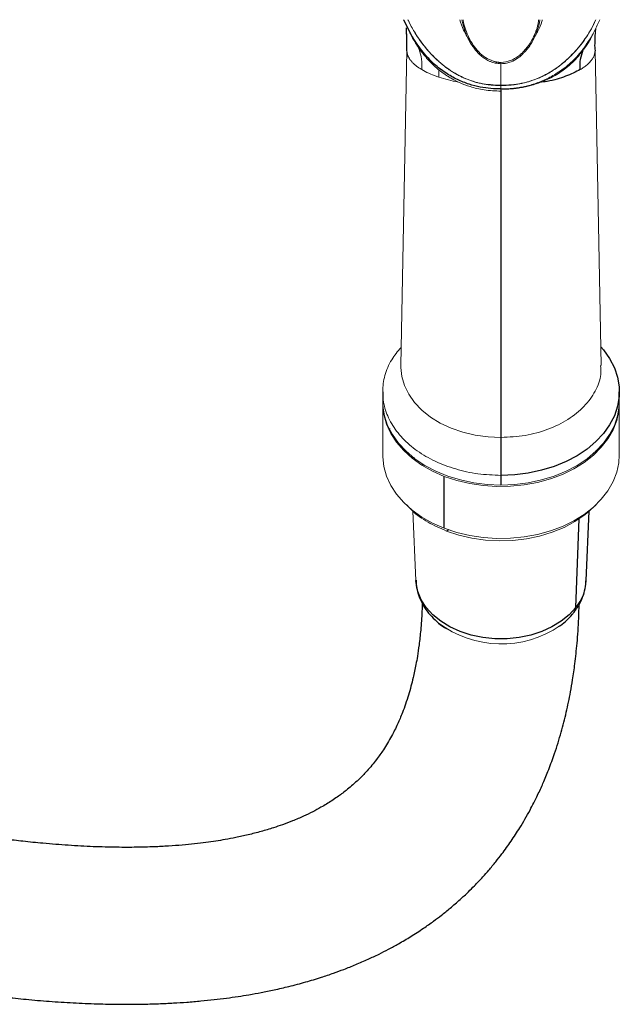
# Paper-space layout '_Top' of a CAD drawing. Header units: millimetres. Extents: x -1506 to 1507, y -605 to 634.
# Tile 2 of 13: x -1056 to -924, y -605 to -388. Entities that reach past the tile are written whole.
import ezdxf

# ---------------------------------------------------------------- set-up
doc = ezdxf.new("R2010")
doc.units = ezdxf.units.MM

psp = doc.layouts.new('_Top')

# ---------------------------------------------------------------- linework, layer by layer
at = {"color": 144, "linetype": 'Continuous', "lineweight": 18}
for p, q in [((-969.42, -392.34), (-971.43, -388.3)), ((-969.45, -392.08), (-971.33, -388.3)), ((-970.77, -390.25), (-970.68, -392.52)), ((-929.55, -391), (-930.35, -392.61)), ((-929.21, -391.09), (-929.13, -390.15)), ((-970.67, -395.01), (-972.04, -464.35)), ((-927.96, -464.35), (-929.33, -395.01)), ((-963.63, -397.37), (-963.63, -397.49)), ((-951.72, -397.42), (-951.72, -397.42)), ((-950, -397.98), (-950, -397.69)), ((-963.66, -399.31), (-963.69, -400.9)), ((-955.19, -402.04), (-955.19, -402.07)), ((-976, -472.58), (-976, -484)), ((-924, -484), (-924, -472.58)), ((-974.52, -478.45), (-974.44, -478.17)), ((-925.37, -478.11), (-925.28, -478.29)), ((-973.8, -479.83), (-973.72, -479.71)), ((-926.25, -479.7), (-926.16, -479.91)), ((-970.81, -483.5), (-970.75, -483.29)), ((-970.45, -483.93), (-970.39, -483.63)), ((-969.66, -484.61), (-969.61, -484.3)), ((-969.2, -484.8), (-969.11, -484.51)), ((-930.77, -484.6), (-930.68, -484.88)), ((-930.39, -484.3), (-930.34, -484.61)), ((-929.26, -483.11), (-929.18, -483.4)), ((-969.38, -496.38), (-968.7, -511.62))]:
    psp.add_line(p, q, dxfattribs=at)
at = {"color": 7, "linetype": 'Continuous', "lineweight": 25}
for p, q in [((-929.33, -395.01), (-929.33, -395.12)), ((-950, -403.77), (-950, -490.61)), ((-976, -470.1), (-976, -472.22)), ((-924, -472.22), (-924, -470.1)), ((-967.13, -486.41), (-967.14, -486.05)), ((-962.47, -500.13), (-962.47, -488.71)), ((-931.3, -511.62), (-930.62, -496.39)), ((-933.58, -517.55), (-932.81, -498.06)), ((-961.46, -500.5), (-961.99, -500.73))]:
    psp.add_line(p, q, dxfattribs=at)
at = {"color": 144, "linetype": 'Continuous', "lineweight": 18, "flags": 128}
for points in [[(-967.42, -399.27), (-967.42, -399.27), (-967.42, -399.27)], [(-950, -480.16), (-952.85, -480.02), (-955.66, -479.63), (-958.37, -478.99), (-960.94, -478.1), (-963.33, -476.98), (-965.49, -475.66), (-967.39, -474.15), (-969, -472.48), (-970.28, -470.67), (-971.23, -468.76), (-971.82, -466.78), (-972.04, -464.77), (-972.04, -464.35)], [(-950, -490.61), (-953.02, -490.49), (-956, -490.11), (-958.89, -489.5), (-961.67, -488.65), (-964.29, -487.59), (-966.71, -486.31), (-968.91, -484.84), (-970.86, -483.2), (-972.52, -481.42), (-973.87, -479.51), (-974.91, -477.5), (-975.61, -475.42), (-975.96, -473.29), (-976, -472.22)], [(-962.47, -488.71), (-965.03, -487.58), (-967.39, -486.25), (-969.52, -484.73), (-971.38, -483.04), (-972.95, -481.22), (-974.22, -479.27), (-975.15, -477.24), (-975.75, -475.14), (-975.99, -473.01), (-976, -472.4)], [(-924, -472.4), (-924.11, -474.28), (-924.57, -476.4), (-925.36, -478.46), (-926.5, -480.44), (-927.95, -482.32), (-929.69, -484.06), (-931.72, -485.65), (-933.99, -487.06), (-936.47, -488.28), (-939.14, -489.28), (-941.96, -490.06), (-944.88, -490.6), (-947.88, -490.9), (-950.9, -490.95), (-953.91, -490.75), (-956.87, -490.31), (-959.73, -489.63), (-962.47, -488.71)], [(-924, -472.22), (-924.04, -473.29), (-924.39, -475.42), (-925.09, -477.5), (-926.13, -479.51), (-927.48, -481.42), (-929.14, -483.2), (-931.09, -484.84), (-933.29, -486.31), (-935.71, -487.59), (-938.33, -488.65), (-941.11, -489.5), (-944, -490.11), (-946.98, -490.49), (-950, -490.61)], [(-974.79, -478.13), (-974.76, -478), (-974.74, -477.88)], [(-962.47, -500.13), (-965.03, -499), (-967.39, -497.66), (-969.52, -496.14), (-971.38, -494.46), (-972.95, -492.63), (-974.22, -490.69), (-975.15, -488.66), (-975.75, -486.56), (-975.99, -484.43), (-976, -484)], [(-924, -484), (-924.11, -485.7), (-924.57, -487.81), (-925.36, -489.87), (-926.5, -491.86), (-927.95, -493.73), (-929.69, -495.48), (-931.72, -497.07), (-933.99, -498.48), (-936.47, -499.7), (-939.14, -500.7), (-941.96, -501.48), (-944.88, -502.02), (-947.88, -502.32), (-950.9, -502.37), (-953.91, -502.17), (-956.87, -501.73), (-959.73, -501.04), (-962.47, -500.13)], [(-929.61, -483.63), (-929.6, -483.7), (-929.55, -483.93)], [(-929.19, -495.02), (-929.67, -495.5), (-931.57, -497.16), (-933.74, -498.65), (-936.14, -499.93), (-938.75, -501.01), (-941.53, -501.85), (-944.42, -502.45), (-947.4, -502.8), (-950.42, -502.9), (-953.43, -502.73), (-956.39, -502.31), (-959.25, -501.64), (-961.99, -500.73)]]:
    psp.add_lwpolyline(points, dxfattribs=at)
at = {"color": 7, "linetype": 'Continuous', "lineweight": 25, "flags": 128}
for points in [[(-932.58, -399.27), (-932.58, -399.27), (-932.58, -399.27)], [(-928.04, -460.26), (-927.48, -460.91), (-926.13, -462.82), (-925.09, -464.83), (-924.39, -466.91), (-924.04, -469.03), (-924.04, -471.17), (-924.39, -473.3), (-925.09, -475.38), (-926.13, -477.39), (-927.48, -479.3), (-929.14, -481.08), (-931.09, -482.72), (-933.29, -484.19), (-935.71, -485.46), (-938.33, -486.53), (-941.11, -487.38), (-944, -487.99), (-946.98, -488.36), (-950, -488.49)], [(-933.58, -517.55), (-935.02, -519.14), (-936.77, -520.56), (-938.79, -521.8), (-941.04, -522.82), (-943.47, -523.6), (-946.03, -524.13), (-948.67, -524.4), (-951.34, -524.4), (-953.98, -524.13), (-956.54, -523.6), (-958.97, -522.81), (-961.21, -521.79), (-963.23, -520.56), (-964.98, -519.13), (-966.42, -517.54), (-967.53, -515.83), (-968.28, -514.01), (-968.66, -512.15), (-968.7, -511.62)]]:
    psp.add_lwpolyline(points, dxfattribs=at)
at = {"color": 144, "linetype": 'Continuous', "lineweight": 18}
for centre, radius, start, end in [((-941.63, -511.05), 10.35, 321.084, 356.8146), ((-949.96, -502.68), 22.88, 232.7719, 304.5574)]:
    psp.add_arc(centre, radius, start, end, dxfattribs=at)
at = {"color": 7, "linetype": 'Continuous', "lineweight": 25}
psp.add_arc((-935.31, -517.52), 1.72, 323.1827, 358.9467, dxfattribs=at)
for points, knots in [([(-1315.25, -347.14), (-1315.62, -348.87), (-1316.35, -352.26), (-1317.47, -356.64), (-1318.41, -359.97), (-1319.17, -362.45), (-1319.75, -364.24), (-1320.31, -365.9), (-1320.89, -367.55), (-1321.48, -369.16), (-1322.1, -370.78), (-1322.72, -372.34), (-1323.35, -373.87), (-1323.98, -375.31), (-1324.69, -376.91), (-1325.48, -378.61), (-1326.38, -380.44), (-1327.29, -382.23), (-1328.25, -384.01), (-1329.23, -385.75), (-1330.25, -387.48), (-1331.27, -389.13), (-1332.29, -390.72), (-1333.27, -392.18), (-1334.25, -393.58), (-1335.24, -394.95), (-1336.29, -396.34), (-1337.42, -397.78), (-1338.64, -399.25), (-1339.92, -400.75), (-1341.24, -402.21), (-1342.46, -403.51), (-1343.56, -404.63), (-1344.55, -405.61), (-1345.53, -406.55), (-1346.55, -407.5), (-1347.64, -408.48), (-1348.82, -409.5), (-1350.06, -410.53), (-1351.31, -411.53), (-1352.58, -412.51), (-1353.84, -413.45), (-1355.06, -414.32), (-1356.19, -415.1), (-1357.21, -415.78), (-1358.15, -416.39), (-1359.29, -417.12), (-1360.63, -417.93), (-1362.14, -418.81), (-1363.61, -419.63), (-1364.84, -420.29), (-1365.86, -420.82), (-1366.68, -421.23), (-1367.5, -421.64), (-1368.36, -422.06), (-1369.27, -422.48), (-1370.2, -422.91), (-1371.14, -423.33), (-1372.09, -423.74), (-1373.09, -424.16), (-1374.14, -424.59), (-1375.24, -425.02), (-1376.34, -425.44), (-1377.44, -425.85), (-1378.49, -426.23), (-1379.48, -426.57), (-1380.37, -426.87), (-1381.16, -427.13), (-1382.13, -427.44), (-1383.3, -427.81), (-1384.7, -428.22), (-1386.1, -428.62), (-1387.5, -429), (-1388.89, -429.36), (-1390.29, -429.71), (-1391.62, -430.03), (-1392.92, -430.32), (-1394.23, -430.61), (-1395.63, -430.9), (-1397.13, -431.19), (-1398.7, -431.49), (-1400.34, -431.78), (-1402.04, -432.07), (-1403.77, -432.34), (-1405.53, -432.6), (-1407.31, -432.85), (-1408.86, -433.06), (-1410.19, -433.23), (-1411.27, -433.37), (-1412.31, -433.5), (-1413.29, -433.63), (-1414.28, -433.75), (-1415.28, -433.88), (-1416.29, -434.02), (-1417.21, -434.14), (-1418.07, -434.27), (-1418.86, -434.4), (-1419.6, -434.52), (-1420.19, -434.63), (-1420.66, -434.72), (-1421.01, -434.79), (-1421.47, -434.89), (-1422.08, -435.03), (-1422.83, -435.22), (-1423.69, -435.46), (-1424.65, -435.77), (-1425.68, -436.15), (-1426.78, -436.61), (-1427.9, -437.16), (-1428.81, -437.67), (-1429.73, -438.27), (-1430.33, -438.7), (-1430.98, -439.2), (-1431.64, -439.76), (-1432.32, -440.4), (-1433, -441.1), (-1433.64, -441.84), (-1434.15, -442.5), (-1434.52, -443.03), (-1434.84, -443.51), (-1435.08, -443.89), (-1435.29, -444.25), (-1435.7, -444.99), (-1436.17, -445.96), (-1436.63, -447.13), (-1436.94, -448.09), (-1437.16, -448.9), (-1437.38, -449.87), (-1437.58, -451.11), (-1437.66, -452.27), (-1437.68, -453.17), (-1437.67, -453.83), (-1437.63, -454.59), (-1437.54, -455.49), (-1437.39, -456.47), (-1437.17, -457.45), (-1436.91, -458.41), (-1436.56, -459.45), (-1436.08, -460.61), (-1435.57, -461.66), (-1435.01, -462.64), (-1434.4, -463.56), (-1433.73, -464.47), (-1433.01, -465.32), (-1432.23, -466.15), (-1431.45, -466.9), (-1430.56, -467.68), (-1429.59, -468.44), (-1428.6, -469.14), (-1427.78, -469.67), (-1426.98, -470.16), (-1426.3, -470.55), (-1425.38, -471.06), (-1424.37, -471.59), (-1423.23, -472.17), (-1421.95, -472.8), (-1420.49, -473.48), (-1418.69, -474.3), (-1416.47, -475.28), (-1413.79, -476.45), (-1410.87, -477.69), (-1408.06, -478.86), (-1405.47, -479.94), (-1403.11, -480.92), (-1400.47, -482.02), (-1397.4, -483.28), (-1393.84, -484.75), (-1389.71, -486.46), (-1385.14, -488.35), (-1380.14, -490.42), (-1374.75, -492.66), (-1368.67, -495.2), (-1362.57, -497.76), (-1356.72, -500.23), (-1351.46, -502.46), (-1346.04, -504.77), (-1340.52, -507.13), (-1334.92, -509.53), (-1329.22, -511.99), (-1323.45, -514.48), (-1317.66, -517), (-1310.92, -519.92), (-1303.23, -523.25), (-1294.66, -526.96), (-1286.2, -530.59), (-1277.72, -534.21), (-1269.03, -537.89), (-1260.82, -541.33), (-1253.1, -544.53), (-1245.91, -547.47), (-1238.62, -550.43), (-1231.63, -553.23), (-1225.35, -555.72), (-1220.37, -557.66), (-1216.58, -559.13), (-1213.6, -560.28), (-1210.66, -561.4), (-1207.4, -562.64), (-1203.71, -564.02), (-1198.89, -565.82), (-1192.87, -568.04), (-1185.76, -570.6), (-1178.33, -573.22), (-1170.74, -575.84), (-1163, -578.43), (-1156.39, -580.58), (-1151.16, -582.24), (-1147.55, -583.36), (-1144.6, -584.26), (-1142.19, -584.99), (-1140.01, -585.65), (-1137.76, -586.31), (-1135.28, -587.04), (-1131.9, -588.01), (-1127.52, -589.25), (-1122.09, -590.73), (-1116.22, -592.27), (-1110, -593.84), (-1103.95, -595.28), (-1098.14, -596.6), (-1092.82, -597.74), (-1087.9, -598.73), (-1083.72, -599.52), (-1080.37, -600.12), (-1077.53, -600.61), (-1074.89, -601.05), (-1072.15, -601.48), (-1069.26, -601.91), (-1066.07, -602.35), (-1062.44, -602.82), (-1058.26, -603.31), (-1053.59, -603.78), (-1048.56, -604.2), (-1043.34, -604.52), (-1038.24, -604.72), (-1033.48, -604.8), (-1029.21, -604.78), (-1025.41, -604.68), (-1022.08, -604.52), (-1018.97, -604.32), (-1016.01, -604.07), (-1013.1, -603.78), (-1010.38, -603.44), (-1007.82, -603.08), (-1005.29, -602.67), (-1002.64, -602.19), (-999.72, -601.6), (-996.44, -600.84), (-992.97, -599.92), (-989.71, -598.94), (-986.92, -597.99), (-984.39, -597.07), (-981.86, -596.06), (-979.29, -594.94), (-976.89, -593.8), (-974.66, -592.67), (-972.32, -591.39), (-969.76, -589.87), (-967.21, -588.21), (-964.96, -586.63), (-962.99, -585.14), (-961.05, -583.57), (-959.07, -581.85), (-957.31, -580.21), (-956, -578.9), (-954.94, -577.8), (-953.88, -576.66), (-952.58, -575.2), (-951.19, -573.52), (-949.55, -571.42), (-947.76, -568.93), (-945.68, -565.74), (-943.74, -562.39), (-942.06, -559.08), (-940.7, -556.1), (-939.44, -553.06), (-938.08, -549.34), (-936.78, -545.13), (-935.62, -540.62), (-934.82, -536.74), (-934.21, -533.18), (-933.7, -529.65), (-933.23, -525.15), (-932.9, -520.81), (-932.85, -517.85), (-932.83, -516.82)], [0, 0, 0, 0, 0.005755, 0.011239, 0.016358, 0.019211, 0.02187, 0.024326, 0.026847, 0.029735, 0.032272, 0.035049, 0.037845, 0.040518, 0.043062, 0.046982, 0.05068, 0.054556, 0.05863, 0.062865, 0.066948, 0.071469, 0.075659, 0.079668, 0.083683, 0.087794, 0.092137, 0.096809, 0.10182, 0.107179, 0.112681, 0.118097, 0.12228, 0.126403, 0.130463, 0.134659, 0.139225, 0.144078, 0.149303, 0.154563, 0.159548, 0.165115, 0.170269, 0.175001, 0.179301, 0.183232, 0.187017, 0.193878, 0.200246, 0.206264, 0.212492, 0.215859, 0.219299, 0.222813, 0.226406, 0.230256, 0.234441, 0.238297, 0.242403, 0.24676, 0.25137, 0.256235, 0.261295, 0.2661, 0.270979, 0.275427, 0.279443, 0.283022, 0.286179, 0.292477, 0.298817, 0.305198, 0.311618, 0.318076, 0.32457, 0.331187, 0.336882, 0.343091, 0.349812, 0.357045, 0.364786, 0.373032, 0.381778, 0.390827, 0.400343, 0.410316, 0.420735, 0.427506, 0.434381, 0.441029, 0.447404, 0.453507, 0.460898, 0.467854, 0.474377, 0.480473, 0.486145, 0.491399, 0.49624, 0.498719, 0.50108, 0.503625, 0.506536, 0.509811, 0.513446, 0.517197, 0.521259, 0.525626, 0.530292, 0.535145, 0.536847, 0.538533, 0.540206, 0.541866, 0.543511, 0.545142, 0.54676, 0.548192, 0.548969, 0.549462, 0.549903, 0.550327, 0.550733, 0.552507, 0.553875, 0.554847, 0.555537, 0.556265, 0.557894, 0.55975, 0.560556, 0.561398, 0.562378, 0.563755, 0.565542, 0.566866, 0.568349, 0.569989, 0.571793, 0.573625, 0.575851, 0.578465, 0.581463, 0.584818, 0.588116, 0.5912, 0.594073, 0.598171, 0.601771, 0.604885, 0.607524, 0.611987, 0.616759, 0.621867, 0.627288, 0.633001, 0.638981, 0.645066, 0.653165, 0.660941, 0.668392, 0.675516, 0.679968, 0.684317, 0.688929, 0.693862, 0.699064, 0.704473, 0.710029, 0.714959, 0.719909, 0.724841, 0.729723, 0.732943, 0.736054, 0.738988, 0.74177, 0.744429, 0.74699, 0.749477, 0.75191, 0.754304, 0.757844, 0.761341, 0.764805, 0.76827, 0.771925, 0.775809, 0.778868, 0.782067, 0.785411, 0.788772, 0.791734, 0.794233, 0.795855, 0.797175, 0.798538, 0.800118, 0.801922, 0.803956, 0.807265, 0.810947, 0.814775, 0.818742, 0.822849, 0.827092, 0.829418, 0.8314, 0.833032, 0.834308, 0.835417, 0.836665, 0.838058, 0.839596, 0.842364, 0.845502, 0.848901, 0.852536, 0.856407, 0.859615, 0.86296, 0.866035, 0.868605, 0.870667, 0.872243, 0.873882, 0.875595, 0.877383, 0.879341, 0.881637, 0.884312, 0.887365, 0.890712, 0.894183, 0.897644, 0.900839, 0.903732, 0.906326, 0.908621, 0.910624, 0.912783, 0.914826, 0.916753, 0.918565, 0.920276, 0.922178, 0.924256, 0.926644, 0.929355, 0.931916, 0.933941, 0.935636, 0.937647, 0.939766, 0.941656, 0.943316, 0.945077, 0.947264, 0.949616, 0.951513, 0.952989, 0.954724, 0.9567, 0.958429, 0.959682, 0.960457, 0.961495, 0.962831, 0.9644, 0.965854, 0.968102, 0.970356, 0.973234, 0.975552, 0.9773, 0.979291, 0.981582, 0.984454, 0.987072, 0.989653, 0.991155, 0.993121, 0.995549, 0.998441, 1, 1, 1, 1]), ([(-970.67, -395.12), (-970.66, -394.2), (-970.64, -392.53), (-970.75, -390.87), (-970.8, -390.12)], [0, 0, 0, 0, 0.55333, 1, 1, 1, 1]), ([(-929.33, -394.87), (-929.34, -394.27), (-929.35, -393.08), (-929.29, -391.92), (-929.26, -391.35)], [0, 0, 0, 0, 0.510413, 1, 1, 1, 1]), ([(-950, -403.52), (-950.73, -403.52), (-951.46, -403.5), (-952.97, -403.37), (-953.75, -403.27), (-955.35, -402.96), (-956.18, -402.75), (-957.86, -402.2), (-958.72, -401.86), (-960.44, -401.04), (-961.3, -400.57), (-962.57, -399.73), (-962.99, -399.44), (-963.82, -398.79), (-964.24, -398.45), (-965.48, -397.32), (-966.31, -396.46), (-967.92, -394.46), (-968.7, -393.34), (-969.45, -392.08)], [0, 0, 0, 0, 0.125, 0.125, 0.25, 0.25, 0.375, 0.375, 0.5, 0.5, 0.625, 0.625, 0.6875, 0.6875, 0.75, 0.75, 0.875, 0.875, 1, 1, 1, 1]), ([(-931.3, -393.86), (-931.24, -393.75), (-930.99, -393.31), (-930.62, -392.91), (-930.35, -392.61)], [0, 0, 0, 0, 0.251799, 1, 1, 1, 1]), ([(-932.58, -399.27), (-932.61, -398.51), (-932.66, -397.05), (-932.16, -395.63), (-931.93, -394.95)], [0, 0, 0, 0, 0.521059, 1, 1, 1, 1]), ([(-932.58, -399.27), (-933.59, -399.78), (-935.59, -400.77), (-938.77, -401.73), (-940.93, -402.04), (-941.48, -402.12)], [0, 0, 0, 0, 0.433247, 0.856229, 1, 1, 1, 1]), ([(-967.33, -516.53), (-967.34, -517.14), (-967.37, -519.22), (-967.61, -522.29), (-967.97, -525.58), (-968.33, -528.09), (-968.67, -529.99), (-968.98, -531.55), (-969.34, -533.16), (-969.78, -534.92), (-970.33, -536.86), (-970.96, -538.79), (-971.76, -540.95), (-972.77, -543.34), (-974.12, -546.05), (-975.71, -548.7), (-977.47, -551.17), (-978.95, -552.95), (-980.1, -554.19), (-980.83, -554.93), (-981.72, -555.79), (-982.82, -556.78), (-983.96, -557.72), (-985, -558.51), (-986.04, -559.26), (-987.53, -560.28), (-989.34, -561.37), (-991.38, -562.48), (-993.47, -563.49), (-995.7, -564.45), (-997.92, -565.29), (-1000.2, -566.06), (-1002.73, -566.82), (-1005.48, -567.53), (-1008.14, -568.11), (-1010.5, -568.56), (-1012.68, -568.92), (-1014.91, -569.24), (-1017.37, -569.53), (-1020.11, -569.8), (-1023.08, -570.02), (-1026.4, -570.19), (-1030.2, -570.29), (-1034.65, -570.29), (-1039.65, -570.16), (-1045.03, -569.86), (-1050.22, -569.45), (-1054.85, -568.98), (-1058.72, -568.52), (-1062.05, -568.08), (-1064.97, -567.67), (-1067.63, -567.27), (-1070.17, -566.86), (-1072.58, -566.46), (-1075.06, -566.03), (-1077.84, -565.52), (-1081.19, -564.88), (-1085.09, -564.1), (-1089.33, -563.21), (-1094.49, -562.06), (-1100.33, -560.69), (-1106.76, -559.09), (-1112.82, -557.5), (-1118.4, -555.98), (-1123.38, -554.57), (-1127.3, -553.43), (-1130.28, -552.55), (-1132.74, -551.81), (-1135.56, -550.95), (-1138.79, -549.96), (-1142.4, -548.82), (-1146.16, -547.62), (-1150.13, -546.34), (-1154.78, -544.8), (-1160.06, -543.03), (-1165.95, -541), (-1171.74, -538.97), (-1177.42, -536.94), (-1182.82, -534.98), (-1187.69, -533.18), (-1191.9, -531.61), (-1195.44, -530.27), (-1198.44, -529.13), (-1201.17, -528.09), (-1204.14, -526.95), (-1207.83, -525.52), (-1212.39, -523.74), (-1217.76, -521.62), (-1223.92, -519.16), (-1230.73, -516.41), (-1239.11, -512.99), (-1248.79, -508.98), (-1259.62, -504.43), (-1270.3, -499.89), (-1279.66, -495.87), (-1287.7, -492.4), (-1294.43, -489.49), (-1301.03, -486.62), (-1307.49, -483.82), (-1313.8, -481.09), (-1319.91, -478.45), (-1325.8, -475.91), (-1331.38, -473.53), (-1337.54, -470.9), (-1344.09, -468.12), (-1351.13, -465.15), (-1357.75, -462.38), (-1363.03, -460.17), (-1365.76, -459.04), (-1366.7, -458.65)], [0, 0, 0, 0, 0.003982, 0.013567, 0.021523, 0.027867, 0.03261, 0.036654, 0.040719, 0.046349, 0.052298, 0.058723, 0.065204, 0.07442, 0.084956, 0.09807, 0.108733, 0.121853, 0.126295, 0.12987, 0.135041, 0.14177, 0.148094, 0.153481, 0.158428, 0.164414, 0.175768, 0.1842, 0.192957, 0.203203, 0.212134, 0.220016, 0.230174, 0.240562, 0.250013, 0.257982, 0.264769, 0.271831, 0.279791, 0.288331, 0.297506, 0.307039, 0.31817, 0.330919, 0.345303, 0.360365, 0.375102, 0.386543, 0.396482, 0.40491, 0.41194, 0.418491, 0.424753, 0.430725, 0.436192, 0.442846, 0.450839, 0.460167, 0.470466, 0.480493, 0.495925, 0.510352, 0.523775, 0.536091, 0.546841, 0.555992, 0.561166, 0.565763, 0.571468, 0.578846, 0.585797, 0.593721, 0.60186, 0.609859, 0.62171, 0.633237, 0.644439, 0.655316, 0.665733, 0.674967, 0.682525, 0.688999, 0.694419, 0.69884, 0.703718, 0.710339, 0.718326, 0.727614, 0.738118, 0.749743, 0.761868, 0.779552, 0.796613, 0.813057, 0.828926, 0.839231, 0.849357, 0.859358, 0.869297, 0.879256, 0.889327, 0.899466, 0.90964, 0.919911, 0.935585, 0.951653, 0.970515, 0.989871, 1, 1, 1, 1]), ([(-968.67, -511.54), (-968.67, -511.76), (-968.68, -512.61), (-968.36, -514.07), (-967.74, -515.88), (-966.81, -517.59), (-965.61, -519.2), (-964.13, -520.66), (-962.87, -521.69), (-962.04, -522.17), (-961.86, -522.27)], [0, 0, 0, 0, 0.05104, 0.198711, 0.34629, 0.495068, 0.646023, 0.79963, 0.955803, 1, 1, 1, 1]), ([(-933.92, -518.55), (-933.68, -518.21), (-933.03, -517.32), (-932.2, -515.76), (-931.59, -513.88), (-931.31, -512.5), (-931.32, -511.77), (-931.32, -511.68)], [0, 0, 0, 0, 0.162983, 0.434716, 0.702339, 0.964641, 1, 1, 1, 1]), ([(-937.34, -521.75), (-936.83, -521.38), (-935.71, -520.56), (-934.63, -519.43), (-934.05, -518.71), (-933.92, -518.55)], [0, 0, 0, 0, 0.396806, 0.864312, 1, 1, 1, 1])]:
    psp.add_open_spline(points, degree=3, knots=knots, dxfattribs=at)
at = {"color": 144, "linetype": 'Continuous', "lineweight": 18}
for points, knots in [([(-970.46, -388.3), (-970.38, -388.49), (-969.9, -389.5), (-968.87, -391.24), (-967.39, -393.45), (-965.33, -395.96), (-963.06, -398.11), (-960.6, -399.82), (-958.08, -401.2), (-954.57, -402.5), (-951.53, -402.65), (-950, -402.73)], [0, 0, 0, 0, 0.025404, 0.138721, 0.246053, 0.347057, 0.52426, 0.606176, 0.683295, 0.84115, 1, 1, 1, 1]), ([(-964, -397.21), (-964.67, -396.55), (-966.05, -395.2), (-967.82, -392.88), (-969.35, -390.58), (-970.09, -388.99), (-970.41, -388.3)], [0, 0, 0, 0, 0.245985, 0.508981, 0.7877, 1, 1, 1, 1]), ([(-956.23, -393.64), (-956.5, -393.34), (-957.33, -392.39), (-958.3, -390.55), (-958.81, -389.06), (-959.07, -388.3)], [0, 0, 0, 0, 0.183787, 0.5848666, 1, 1, 1, 1]), ([(-958.57, -388.3), (-958.5, -388.69), (-958.31, -389.74), (-957.68, -391.54), (-956.87, -393.18), (-956.07, -394.39), (-955.2, -395.5), (-954.26, -396.39), (-953.32, -397), (-952.85, -397.28), (-952.16, -397.59), (-951.21, -397.9), (-950.42, -397.95), (-950, -397.98)], [0, 0, 0, 0, 0.097027, 0.261644, 0.43276, 0.499829, 0.572974, 0.733152, 0.764737, 0.801816, 0.844059, 0.916521, 1, 1, 1, 1]), ([(-958.31, -388.3), (-958.3, -388.49), (-958.23, -389.22), (-957.77, -390.58), (-957.09, -392.26), (-956.14, -393.89), (-954.95, -395.38), (-953.51, -396.67), (-952.31, -397.17), (-951.72, -397.42)], [0, 0, 0, 0, 0.057026, 0.219709, 0.380299, 0.539184, 0.696081, 0.849963, 1, 1, 1, 1]), ([(-950, -397.69), (-949.3, -397.61), (-948.24, -397.5), (-946.97, -396.87), (-946.09, -396.27), (-945.27, -395.55), (-944.3, -394.49), (-943.28, -392.99), (-942.42, -391.12), (-941.83, -389.51), (-941.75, -388.6), (-941.72, -388.3)], [0, 0, 0, 0, 0.142471, 0.214963, 0.291628, 0.36654, 0.445899, 0.602781, 0.761409, 0.921544, 1, 1, 1, 1]), ([(-950, -402.73), (-948.47, -402.65), (-946.17, -402.54), (-943.25, -401.72), (-940.47, -400.62), (-938.14, -399.22), (-936.21, -397.72), (-935.06, -396.69), (-933.4, -395), (-931.42, -392.45), (-929.86, -389.98), (-929.23, -388.51), (-929.14, -388.3)], [0, 0, 0, 0, 0.157305, 0.236631, 0.316168, 0.475275, 0.532185, 0.590817, 0.651045, 0.804536, 0.971299, 1, 1, 1, 1]), ([(-950, -397.98), (-949.59, -397.96), (-948.83, -397.91), (-947.58, -397.51), (-946.56, -396.96), (-945.74, -396.34), (-945.21, -395.86), (-944.61, -395.25), (-944, -394.49), (-943.26, -393.39), (-942.58, -392.1), (-942.01, -390.64), (-941.6, -389.36), (-941.48, -388.6), (-941.43, -388.3)], [0, 0, 0, 0, 0.080751, 0.150991, 0.258929, 0.312233, 0.362003, 0.407812, 0.49039, 0.569513, 0.690943, 0.809853, 0.925056, 1, 1, 1, 1]), ([(-940.94, -388.3), (-940.97, -388.42), (-941.16, -389.3), (-941.67, -390.57), (-942.36, -391.65), (-942.57, -391.99)], [0, 0, 0, 0, 0.0978787, 0.7169726, 1, 1, 1, 1]), ([(-936, -397.55), (-934.92, -396.5), (-932.64, -394.29), (-930.46, -391.1), (-929.49, -388.99), (-929.18, -388.3)], [0, 0, 0, 0, 0.3778841, 0.7968942, 1, 1, 1, 1]), ([(-928.29, -388.3), (-928.65, -389.13), (-929.2, -390.4), (-929.89, -391.62), (-930.14, -392.05)], [0, 0, 0, 0, 0.648984, 1, 1, 1, 1]), ([(-969.42, -392.22), (-969.54, -392.01), (-969.89, -391.41), (-970.06, -391.07), (-970.17, -390.84)], [0, 0, 0, 0, 0.3503633, 1, 1, 1, 1]), ([(-929.33, -395.12), (-929.35, -394.2), (-929.37, -392.85), (-929.25, -391.51), (-929.21, -391.09)], [0, 0, 0, 0, 0.685053, 1, 1, 1, 1]), ([(-969.37, -392.48), (-968.83, -393.34), (-967.87, -394.9), (-966.27, -396.85), (-964.87, -398.29), (-963.6, -399.39), (-962.52, -400.2), (-961.57, -400.82), (-960.5, -401.45), (-958.95, -402.24), (-956.63, -403.13), (-953.58, -403.88), (-951.25, -403.97), (-950, -404.01)], [0, 0, 0, 0, 0.139091, 0.249595, 0.336563, 0.404001, 0.46888, 0.510094, 0.549386, 0.627909, 0.728342, 0.854523, 1, 1, 1, 1]), ([(-967.42, -399.27), (-967.41, -398.5), (-967.38, -397.01), (-967.79, -395.13), (-968.35, -394.09), (-968.55, -393.73)], [0, 0, 0, 0, 0.408309, 0.792245, 1, 1, 1, 1]), ([(-950, -403.52), (-949.84, -403.52), (-949.53, -403.52), (-949.07, -403.51), (-948.63, -403.49), (-948.2, -403.47), (-947.53, -403.42), (-946.6, -403.32), (-945.39, -403.12), (-944.16, -402.85), (-942.41, -402.35), (-940.15, -401.48), (-937.98, -400.29), (-936.26, -399.1), (-934.93, -398.02), (-933.65, -396.79), (-932.63, -395.64), (-931.85, -394.65), (-931.26, -393.83), (-930.68, -392.96), (-930.32, -392.36), (-930.14, -392.05)], [0, 0, 0, 0, 0.0180556, 0.0354555, 0.052262, 0.0685146, 0.0842348, 0.1299023, 0.1751123, 0.2251515, 0.2762007, 0.3891976, 0.5148716, 0.5829627, 0.6553916, 0.7364103, 0.8157978, 0.859296, 0.9044596, 0.9513435, 1, 1, 1, 1]), ([(-930.35, -392.61), (-930.44, -392.76), (-930.62, -393.07), (-930.91, -393.53), (-931.23, -394.01), (-931.57, -394.51), (-931.94, -395.01), (-932.34, -395.53), (-932.96, -396.3), (-933.94, -397.38), (-935.27, -398.61), (-936.69, -399.69), (-938.42, -400.79), (-940.55, -401.84), (-942.7, -402.58), (-944.36, -403), (-945.52, -403.24), (-946.71, -403.42), (-947.73, -403.52), (-948.64, -403.57), (-949.35, -403.6), (-949.79, -403.6), (-950, -403.6)], [0, 0, 0, 0, 0.0238921, 0.0490286, 0.0753218, 0.1026801, 0.1310077, 0.1602049, 0.1901682, 0.2643777, 0.3542508, 0.4271603, 0.4933297, 0.61559, 0.7250292, 0.7717025, 0.8241637, 0.867969, 0.9151171, 0.9472411, 0.9754428, 1, 1, 1, 1]), ([(-970.42, -396.3), (-970.44, -396.25), (-970.48, -396.14), (-970.54, -395.98), (-970.59, -395.79), (-970.63, -395.58), (-970.66, -395.36), (-970.67, -395.2), (-970.67, -395.12)], [0, 0, 0, 0, 0.127122, 0.270053, 0.428801, 0.60337, 0.793767, 1, 1, 1, 1]), ([(-929.33, -395.14), (-929.33, -395.19), (-929.33, -395.3), (-929.35, -395.46), (-929.38, -395.61), (-929.41, -395.75), (-929.44, -395.89), (-929.48, -396.01), (-929.51, -396.12), (-929.61, -396.38), (-929.81, -396.77), (-930.13, -397.24), (-930.45, -397.61), (-930.75, -397.92), (-931.08, -398.22), (-931.43, -398.5), (-931.79, -398.77), (-932.18, -399.03), (-932.45, -399.19), (-932.58, -399.27)], [0, 0, 0, 0, 0.039151, 0.076129, 0.110934, 0.143568, 0.17403, 0.202322, 0.228444, 0.252397, 0.384598, 0.503643, 0.581272, 0.656653, 0.729792, 0.800691, 0.869356, 0.93579, 1, 1, 1, 1]), ([(-967.42, -399.27), (-967.5, -399.22), (-967.67, -399.12), (-967.91, -398.97), (-968.14, -398.82), (-968.37, -398.65), (-968.59, -398.48), (-968.81, -398.31), (-969.02, -398.13), (-969.23, -397.94), (-969.42, -397.75), (-969.6, -397.55), (-969.77, -397.35), (-969.93, -397.14), (-970.08, -396.93), (-970.17, -396.78), (-970.21, -396.71)], [0, 0, 0, 0, 0.06125, 0.124058, 0.188427, 0.254359, 0.321855, 0.390918, 0.461548, 0.533748, 0.60752, 0.682864, 0.759783, 0.838277, 0.918349, 1, 1, 1, 1]), ([(-956.68, -401.69), (-956.81, -401.65), (-957.06, -401.56), (-957.44, -401.41), (-957.82, -401.25), (-958.2, -401.09), (-958.58, -400.91), (-958.95, -400.73), (-959.33, -400.54), (-959.7, -400.33), (-960.08, -400.12), (-960.45, -399.9), (-960.82, -399.67), (-961.18, -399.43), (-961.55, -399.18), (-961.91, -398.93), (-962.27, -398.66), (-962.62, -398.39), (-962.97, -398.1), (-963.32, -397.81), (-963.66, -397.52), (-963.89, -397.31), (-964, -397.21)], [0, 0, 0, 0, 0.044895, 0.090325, 0.136298, 0.182819, 0.229892, 0.277518, 0.325697, 0.374428, 0.423708, 0.473533, 0.523898, 0.574795, 0.626218, 0.678157, 0.730602, 0.783542, 0.836965, 0.890859, 0.945209, 1, 1, 1, 1]), ([(-951.72, -397.42), (-951.65, -397.44), (-951.51, -397.49), (-951.29, -397.54), (-951.08, -397.59), (-950.87, -397.62), (-950.65, -397.65), (-950.44, -397.68), (-950.22, -397.69), (-950.08, -397.69), (-950.01, -397.69)], [0, 0, 0, 0, 0.128308, 0.255218, 0.380949, 0.505725, 0.62978, 0.75335, 0.876676, 1, 1, 1, 1]), ([(-950, -397.98), (-950, -398.74), (-950, -400.33), (-950, -401.91), (-950, -402.73)], [0, 0, 0, 0, 0.4795184, 1, 1, 1, 1]), ([(-936, -397.55), (-936.12, -397.65), (-936.37, -397.86), (-936.75, -398.16), (-937.13, -398.46), (-937.51, -398.74), (-937.9, -399.02), (-938.3, -399.28), (-938.69, -399.54), (-939.09, -399.79), (-939.5, -400.02), (-939.9, -400.25), (-940.31, -400.47), (-940.72, -400.67), (-941.13, -400.87), (-941.54, -401.05), (-941.96, -401.23), (-942.37, -401.39), (-942.78, -401.55), (-943.06, -401.64), (-943.19, -401.69)], [0, 0, 0, 0, 0.060021, 0.119604, 0.178729, 0.237379, 0.295535, 0.35318, 0.410299, 0.466875, 0.522893, 0.578339, 0.6332, 0.687464, 0.74112, 0.794157, 0.84657, 0.89835, 0.949494, 1, 1, 1, 1]), ([(-959.31, -402.02), (-959.52, -401.99), (-960.51, -401.82), (-962.14, -401.4), (-964.14, -400.79), (-965.94, -400.08), (-966.92, -399.55), (-967.42, -399.27)], [0, 0, 0, 0, 0.06025, 0.287466, 0.524399, 0.754872, 1, 1, 1, 1]), ([(-950, -402.76), (-950.16, -402.76), (-950.48, -402.76), (-950.96, -402.75), (-951.43, -402.72), (-951.9, -402.69), (-952.36, -402.65), (-952.81, -402.6), (-953.26, -402.54), (-953.71, -402.47), (-954.15, -402.39), (-954.58, -402.29), (-955.02, -402.19), (-955.44, -402.08), (-955.86, -401.96), (-956.28, -401.83), (-956.55, -401.74), (-956.68, -401.69)], [0, 0, 0, 0, 0.070866, 0.140511, 0.209192, 0.277116, 0.344448, 0.411314, 0.47781, 0.544001, 0.60993, 0.675618, 0.741066, 0.806262, 0.871177, 0.935773, 1, 1, 1, 1]), ([(-943.19, -401.69), (-943.32, -401.74), (-943.59, -401.82), (-943.99, -401.94), (-944.39, -402.06), (-944.8, -402.17), (-945.22, -402.26), (-945.64, -402.35), (-946.06, -402.43), (-946.48, -402.5), (-946.91, -402.57), (-947.34, -402.62), (-947.77, -402.67), (-948.21, -402.7), (-948.65, -402.73), (-949.09, -402.75), (-949.54, -402.76), (-949.85, -402.76), (-950, -402.76)], [0, 0, 0, 0, 0.060916, 0.122121, 0.183559, 0.245182, 0.306947, 0.368827, 0.430802, 0.492872, 0.555051, 0.617376, 0.679907, 0.742732, 0.805972, 0.869787, 0.934379, 1, 1, 1, 1]), ([(-950, -404), (-950, -404), (-950, -404.04), (-950, -403.9), (-950, -403.65), (-950, -403.52)], [0, 0, 0, 0, 0.043379, 0.521696, 1, 1, 1, 1]), ([(-950, -488.49), (-951.7, -488.42), (-955.11, -488.28), (-960.01, -487.19), (-964.54, -485.49), (-968.5, -483.19), (-971.76, -480.38), (-974.18, -477.18), (-975.66, -473.71), (-976.17, -470.1), (-975.65, -466.5), (-974.3, -463.17), (-972.7, -461.24), (-971.96, -460.35)], [0, 0, 0, 0, 0.0921093, 0.1842186, 0.2763279, 0.3684371, 0.4605464, 0.5526557, 0.644765, 0.7368743, 0.8289836, 0.9210929, 1, 1, 1, 1]), ([(-928.12, -464.35), (-928.08, -465), (-927.95, -466.91), (-929.16, -470.02), (-931.58, -473.42), (-935.15, -476.3), (-939.58, -478.47), (-944.63, -479.89), (-948.21, -480.07), (-950, -480.16)], [0, 0, 0, 0, 0.078304, 0.23192, 0.385536, 0.539152, 0.692768, 0.846384, 1, 1, 1, 1]), ([(-961.99, -500.73), (-963.37, -500.12), (-966.13, -498.88), (-969.01, -496.9), (-970.24, -495.5), (-970.61, -495.08)], [0, 0, 0, 0, 0.412449, 0.824899, 1, 1, 1, 1])]:
    psp.add_open_spline(points, degree=3, knots=knots, dxfattribs=at)
for points in [[(-969.3, -392.58), (-969.42, -392.45), (-969.47, -392.27), (-969.45, -392.08)], [(-950, -397.69), (-950, -397.69), (-950, -397.69), (-950.01, -397.69)], [(-950, -403.52), (-950, -403.27), (-950, -403.02), (-950, -402.76)], [(-950, -403.6), (-950, -403.74), (-950, -403.85), (-950, -403.92)]]:
    psp.add_open_spline(points, degree=3, dxfattribs=at)
at = {"color": 7, "linetype": 'Continuous', "lineweight": 25}
for points in [[(-929.33, -395.12), (-929.33, -395.13), (-929.33, -395.13), (-929.33, -395.14)], [(-970.21, -396.71), (-970.29, -396.57), (-970.36, -396.44), (-970.42, -396.3)]]:
    psp.add_open_spline(points, degree=3, dxfattribs=at)

doc.saveas('drawing.dxf')
